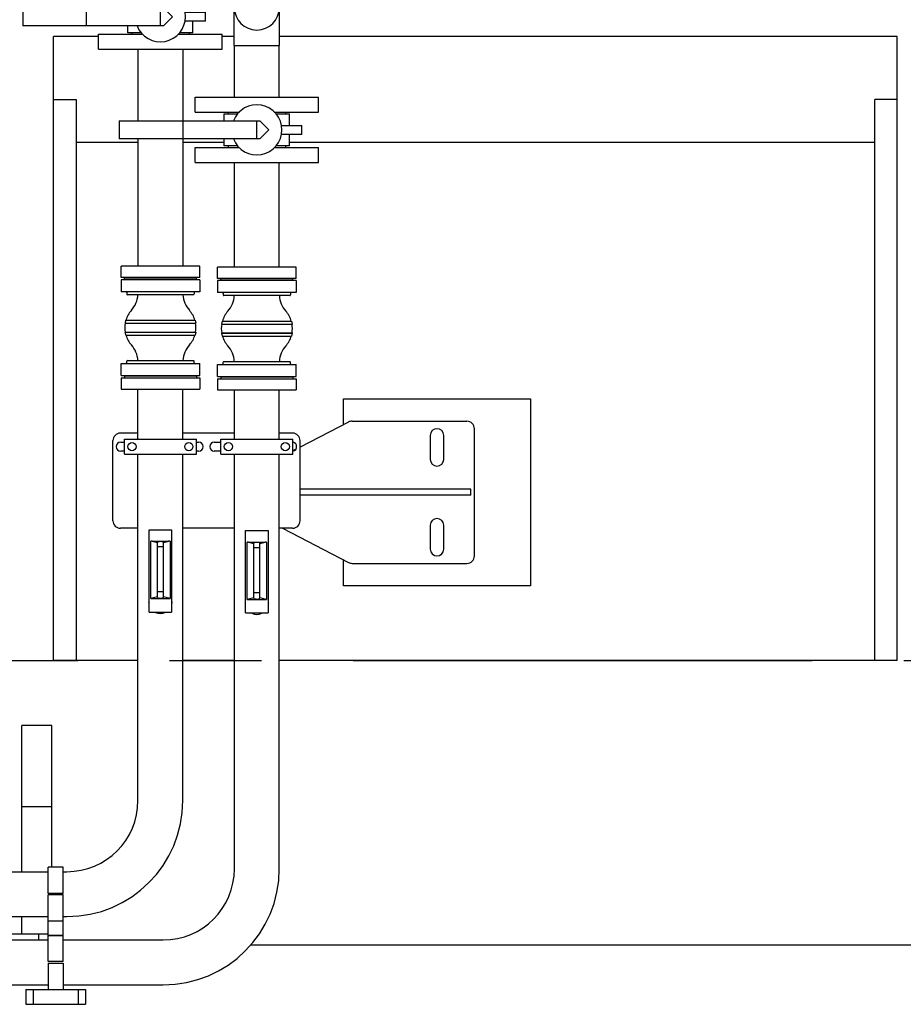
# Model space of a CAD drawing. Header units: millimetres. Extents: x 0 to 1189, y 0 to 841.
# Tile 127 of 131: x 627 to 674, y 672 to 724. Entities that reach past the tile are written whole.
import ezdxf

# ---------------------------------------------------------------- set-up
doc = ezdxf.new("R2010")
doc.units = ezdxf.units.MM
doc.header["$LTSCALE"] = 65.395
doc.linetypes.add('CENTER', pattern=[0.6, 0.375, -0.075, 0.075, -0.075])
for name, color, linetype in [('25007_153200_65_ABL2000', 7, 'CONTINUOUS'), ('25007_153200_65_T1_PBL2036', 7, 'CONTINUOUS'), ('25007_153200_67_ABL2002', 7, 'CONTINUOUS'), ('25007_153200_67_T1_PBL2035', 7, 'CONTINUOUS'), ('25007_153202_22_ABL1911', 7, 'CONTINUOUS'), ('25007_153202_22_T1_PBL1923', 7, 'CONTINUOUS'), ('25007_153202_23_ABL1938', 7, 'CONTINUOUS'), ('25007_153202_23_T1_PBL1946', 7, 'CONTINUOUS'), ('25007_153202_25_ABL2011', 7, 'CONTINUOUS'), ('25007_153202_25_T1_PBL2037', 7, 'CONTINUOUS'), ('25007_153202_25_T4_PBL2038', 7, 'CONTINUOUS'), ('25007_153700_33_ABL1971', 7, 'CONTINUOUS'), ('25007_153700_33_T1_PBL1972', 7, 'CONTINUOUS'), ('25007_153700_33_T2_PBL1973', 7, 'CONTINUOUS'), ('25007_153700_33_T3_PBL1974', 7, 'CONTINUOUS'), ('25007_153701_26_PBL1931', 7, 'CONTINUOUS'), ('25007_153701_38_PBL1900', 7, 'CONTINUOUS'), ('25087_000000_IMO-2_SKL_PBL1794', 7, 'CONTINUOUS'), ('8M25C_GENSET_GENERATOR_ABL1903', 7, 'CONTINUOUS'), ('8M25C_GENSET_GENERATOR_T1_PBL1904', 7, 'CONTINUOUS'), ('8M25C_GENSET_KPL_VERROHRUNG_ABL1611', 7, 'CONTINUOUS'), ('ARI_ZESA_DN50_PN16_EPDM_ABL2005', 7, 'CONTINUOUS'), ('ARI_ZESA_DN50_PN16_EPDM_ABL2015', 7, 'CONTINUOUS'), ('ARI_ZESA_DN50_PN16_T1_EPDM_PBL2006', 7, 'CONTINUOUS'), ('ARI_ZESA_DN50_PN16_T1_EPDM_PBL2016', 7, 'CONTINUOUS'), ('ARI_ZESA_DN50_PN16_T2_EPDM_PBL2007', 7, 'CONTINUOUS'), ('ARI_ZESA_DN50_PN16_T2_EPDM_PBL2017', 7, 'CONTINUOUS'), ('B-04-30X25-57X2_5-N6000_PBL2836', 7, 'CONTINUOUS'), ('B-04-30X25-57X2_5-N6000_PBL2837', 7, 'CONTINUOUS'), ('BOGEN-S-2D-90-60_3X2_9_PBL2014', 7, 'CONTINUOUS'), ('BOGEN-S-2D-90-60_3X2_9_PBL2020', 7, 'CONTINUOUS'), ('BOGEN-S-2D-90-60_3X2_9_PBL2021', 7, 'CONTINUOUS'), ('DIN16182-BG100X63_PBL1891', 7, 'CONTINUOUS'), ('DIN16182-BG100X63_PBL1892', 7, 'CONTINUOUS'), ('EN1092-1-01A-DN50-PN16-61_5_PBL2004', 7, 'CONTINUOUS'), ('EN1092-1-01A-DN50-PN16-61_5_PBL2012', 7, 'CONTINUOUS'), ('EN1092-1-01A-DN50-PN16-61_5_PBL2013', 7, 'CONTINUOUS'), ('EN1092-1-01A-DN50-PN16-61_5_PBL2838', 7, 'CONTINUOUS'), ('HKS_KOMP_DN50_PN16_ABL1956', 7, 'CONTINUOUS'), ('HKS_KOMP_DN50_PN16_ABL1958', 7, 'CONTINUOUS'), ('HKS_KOMP_DN50_PN16_P01_PBL1987', 7, 'CONTINUOUS'), ('HKS_KOMP_DN50_PN16_P01_PBL1989', 7, 'CONTINUOUS'), ('HKS_KOMP_DN50_PN16_P01_PBL1995', 7, 'CONTINUOUS'), ('HKS_KOMP_DN50_PN16_P01_PBL1996', 7, 'CONTINUOUS'), ('HKS_KOMP_DN50_PN16_P02_PBL1957', 7, 'CONTINUOUS'), ('HKS_KOMP_DN50_PN16_P02_PBL1959', 7, 'CONTINUOUS'), ('HKS_KOMP_DN50_PN16_P04_PBL1986', 7, 'CONTINUOUS'), ('HKS_KOMP_DN50_PN16_P04_PBL1988', 7, 'CONTINUOUS'), ('HKS_KOMP_DN50_PN16_P04_PBL1998', 7, 'CONTINUOUS'), ('HKS_KOMP_DN50_PN16_P04_PBL1999', 7, 'CONTINUOUS'), ('N4011-C1-105X61_PBL1984', 7, 'CONTINUOUS'), ('N4011-C1-105X61_PBL1985', 7, 'CONTINUOUS'), ('N4011-C1-105X61_PBL2001', 7, 'CONTINUOUS'), ('N4011-C1-105X61_PBL2003', 7, 'CONTINUOUS'), ('N4011-C1-90X61_PBL1912', 7, 'CONTINUOUS'), ('N4011-C1-90X61_PBL1939', 7, 'CONTINUOUS'), ('new_view_8_VBL1588', 7, 'CONTINUOUS'), ('RKD3000-60_PBL1925', 7, 'CONTINUOUS'), ('RKD3000-60_PBL1926', 7, 'CONTINUOUS'), ('RKD3000-60_PBL1940', 7, 'CONTINUOUS'), ('RKD3000-60_PBL1947', 7, 'CONTINUOUS'), ('RKD3000-60_PBL1978', 7, 'CONTINUOUS'), ('RKD3000-60_PBL1979', 7, 'CONTINUOUS')]:
    doc.layers.add(name, color=color, linetype=linetype)

# ---------------------------------------------------------------- blocks, each defined once
blk = doc.blocks.new('DIN16182-BG100X63_PBL1891', base_point=(639.273, 694.742))
at = {"layer": 'DIN16182-BG100X63_PBL1891', "color": 7, "linetype": 'Continuous'}
for p, q in [((638.673, 696.952), (639.873, 696.952)), ((638.673, 692.552), (638.673, 696.952)), ((639.873, 696.952), (639.873, 692.552)), ((639.113, 696.252), (638.76, 696.332)), ((638.76, 693.277), (638.76, 696.332)), ((638.833, 696.336), (639.713, 696.336)), ((639.113, 693.336), (639.113, 696.272)), ((639.787, 696.332), (639.433, 696.252)), ((639.433, 693.336), (639.433, 696.272)), ((639.787, 696.332), (639.787, 693.277)), ((638.65, 693.072), (638.673, 693.113)), ((639.113, 693.356), (638.76, 693.277)), ((638.833, 693.272), (639.713, 693.272)), ((639.787, 693.277), (639.433, 693.356)), ((639.873, 693.113), (639.897, 693.072)), ((638.673, 693.031), (638.65, 693.072)), ((639.897, 693.072), (639.873, 693.031)), ((638.673, 692.552), (639.873, 692.552)), ((638.961, 692.532), (638.95, 692.552)), ((639.585, 692.532), (638.961, 692.532)), ((639.596, 692.552), (639.585, 692.532))]:
    blk.add_line(p, q, dxfattribs=at)
at = {"layer": 'DIN16182-BG100X63_PBL1891', "color": 2, "linetype": 'Continuous'}
for p, q in [((639.433, 696.032), (639.113, 696.032)), ((639.433, 693.632), (639.113, 693.632))]:
    blk.add_line(p, q, dxfattribs=at)
at = {"layer": 'DIN16182-BG100X63_PBL1891', "color": 7, "linetype": 'Continuous'}
for centre, start_param, end_param in [((638.833, 696.294), 1.570796, 2.048639), ((639.273, 696.272), 0, 3.141593), ((639.713, 696.294), 1.092954, 1.570796), ((638.833, 693.315), -2.048639, -1.570796), ((639.273, 693.336), 3.141593, 6.283185), ((639.713, 693.315), -1.570796, -1.092954)]:
    blk.add_ellipse(centre, major_axis=(0.16, 0), ratio=0.267949, start_param=start_param, end_param=end_param, dxfattribs=at)
blk = doc.blocks.new('DIN16182-BG100X63_PBL1892', base_point=(634.12, 694.79))
at = {"layer": 'DIN16182-BG100X63_PBL1892', "color": 7, "linetype": 'Continuous'}
for p, q in [((633.52, 697), (634.72, 697)), ((633.52, 692.6), (633.52, 697)), ((634.72, 697), (634.72, 692.6)), ((633.96, 696.3), (633.606, 696.38)), ((633.606, 693.325), (633.606, 696.38)), ((633.68, 696.384), (634.56, 696.384)), ((633.96, 693.384), (633.96, 696.32)), ((634.634, 696.38), (634.28, 696.3)), ((634.28, 693.384), (634.28, 696.32)), ((634.634, 696.38), (634.634, 693.325)), ((633.496, 693.12), (633.52, 693.161)), ((633.52, 693.079), (633.496, 693.12)), ((633.96, 693.404), (633.606, 693.325)), ((633.68, 693.32), (634.56, 693.32)), ((634.634, 693.325), (634.28, 693.404)), ((634.72, 693.161), (634.744, 693.12)), ((634.744, 693.12), (634.72, 693.079)), ((633.52, 692.6), (634.72, 692.6)), ((633.808, 692.58), (633.797, 692.6)), ((634.443, 692.6), (634.432, 692.58)), ((634.432, 692.58), (633.808, 692.58))]:
    blk.add_line(p, q, dxfattribs=at)
at = {"layer": 'DIN16182-BG100X63_PBL1892', "color": 2, "linetype": 'Continuous'}
for p, q in [((634.28, 696.08), (633.96, 696.08)), ((634.28, 693.68), (633.96, 693.68))]:
    blk.add_line(p, q, dxfattribs=at)
at = {"layer": 'DIN16182-BG100X63_PBL1892', "color": 7, "linetype": 'Continuous'}
for centre, start_param, end_param in [((633.68, 696.341), 1.570796, 2.048639), ((634.12, 696.32), 0, 3.141593), ((634.56, 696.341), 1.092954, 1.570796), ((633.68, 693.363), -2.048639, -1.570796), ((634.12, 693.384), 3.141593, 6.283185), ((634.56, 693.363), -1.570796, -1.092954)]:
    blk.add_ellipse(centre, major_axis=(0.16, 0), ratio=0.267949, start_param=start_param, end_param=end_param, dxfattribs=at)
blk = doc.blocks.new('25007_153701_38_PBL1900', base_point=(628.519, 672.032))
at = {"layer": '25007_153701_38_PBL1900', "color": 7, "linetype": 'Continuous'}
for p, q in [((626.919, 672.432), (630.119, 672.432)), ((626.919, 672.432), (626.919, 671.632)), ((627.319, 672.432), (627.319, 671.632)), ((629.719, 672.432), (629.719, 671.632)), ((630.119, 672.432), (630.119, 671.632)), ((626.919, 671.632), (630.119, 671.632))]:
    blk.add_line(p, q, dxfattribs=at)
blk = doc.blocks.new('N4011-C1-90X61_PBL1912', base_point=(604.013, 673.872))
at = {"layer": 'N4011-C1-90X61_PBL1912', "color": 7, "linetype": 'Continuous'}
for p, q in [((603.713, 675.672), (604.313, 675.672)), ((603.713, 672.072), (603.713, 675.672)), ((604.313, 672.072), (604.313, 675.672)), ((603.713, 672.072), (604.313, 672.072))]:
    blk.add_line(p, q, dxfattribs=at)
blk = doc.blocks.new('25007_153202_22_T1_PBL1923', base_point=(622.393, 688.572))
at = {"layer": '25007_153202_22_T1_PBL1923', "color": 7, "linetype": 'Continuous'}
for p, q in [((638.073, 701.84), (638.073, 704.472)), ((640.473, 701.84), (640.473, 704.472)), ((638.073, 678.872), (638.073, 701.04)), ((640.473, 678.872), (640.473, 701.04)), ((604.313, 675.072), (628.119, 675.072)), ((628.919, 675.072), (634.273, 675.072)), ((604.313, 672.672), (628.119, 672.672)), ((628.919, 672.672), (634.273, 672.672))]:
    blk.add_line(p, q, dxfattribs=at)
for radius in [6.2, 3.8]:
    blk.add_arc((634.273, 678.872), radius, 270, 360, dxfattribs=at)
blk = doc.blocks.new('N4011-C1-105X61_PBL1984', base_point=(639.273, 704.772))
at = {"layer": 'N4011-C1-105X61_PBL1984', "color": 7, "linetype": 'Continuous'}
for p, q in [((637.173, 705.072), (641.373, 705.072)), ((637.173, 705.072), (637.173, 704.472)), ((641.373, 705.072), (641.373, 704.472)), ((637.173, 704.472), (641.373, 704.472))]:
    blk.add_line(p, q, dxfattribs=at)
blk = doc.blocks.new('B-04-30X25-57X2_5-N6000_PBL2836', base_point=(639.273, 692.531))
at = {"layer": 'B-04-30X25-57X2_5-N6000_PBL2836', "color": 7, "linetype": 'Continuous'}
blk.add_arc((639.273, 693.072), 0.6, 244.4326, 295.5674, dxfattribs=at)
blk = doc.blocks.new('25007_153202_22_ABL1911', base_point=(622.543, 688.572))
at = {"layer": '25007_153202_22_T1_PBL1923'}
blk.add_blockref('25007_153202_22_T1_PBL1923', (622.393, 688.572), dxfattribs=at)
at = {"layer": 'B-04-30X25-57X2_5-N6000_PBL2836'}
blk.add_blockref('B-04-30X25-57X2_5-N6000_PBL2836', (639.273, 692.531), dxfattribs=at)
at = {"layer": 'N4011-C1-105X61_PBL1984'}
blk.add_blockref('N4011-C1-105X61_PBL1984', (639.273, 704.772), dxfattribs=at)
at = {"layer": 'N4011-C1-90X61_PBL1912'}
blk.add_blockref('N4011-C1-90X61_PBL1912', (604.013, 673.872), dxfattribs=at)
blk = doc.blocks.new('RKD3000-60_PBL1925', base_point=(628.519, 673.132))
at = {"layer": 'RKD3000-60_PBL1925', "color": 7, "linetype": 'Continuous'}
for p, q in [((628.119, 673.832), (628.919, 673.832)), ((628.119, 673.832), (628.119, 672.432)), ((628.919, 673.832), (628.919, 672.432))]:
    blk.add_line(p, q, dxfattribs=at)
blk = doc.blocks.new('RKD3000-60_PBL1926', base_point=(628.519, 674.612))
at = {"layer": 'RKD3000-60_PBL1926', "color": 7, "linetype": 'Continuous'}
for p, q in [((628.919, 675.312), (628.119, 675.312)), ((628.119, 673.912), (628.119, 675.312)), ((628.919, 673.912), (628.919, 675.312)), ((628.919, 673.912), (628.119, 673.912))]:
    blk.add_line(p, q, dxfattribs=at)
blk = doc.blocks.new('25007_153701_26_PBL1931', base_point=(628.519, 675.696))
at = {"layer": '25007_153701_26_PBL1931', "color": 7, "linetype": 'Continuous'}
for p, q in [((628.119, 675.312), (628.119, 676.08)), ((628.919, 675.312), (628.919, 676.08)), ((628.119, 675.312), (628.919, 675.312))]:
    blk.add_line(p, q, dxfattribs=at)
blk = doc.blocks.new('N4011-C1-90X61_PBL1939', base_point=(600.02, 677.52))
at = {"layer": 'N4011-C1-90X61_PBL1939', "color": 7, "linetype": 'Continuous'}
for p, q in [((599.72, 679.32), (600.32, 679.32)), ((599.72, 675.72), (599.72, 679.32)), ((600.32, 675.72), (600.32, 679.32)), ((599.72, 675.72), (600.32, 675.72))]:
    blk.add_line(p, q, dxfattribs=at)
blk = doc.blocks.new('25007_153202_23_T1_PBL1946', base_point=(617.82, 690.42))
at = {"layer": '25007_153202_23_T1_PBL1946', "color": 7, "linetype": 'Continuous'}
for p, q in [((632.92, 701.84), (632.92, 704.52)), ((635.32, 701.84), (635.32, 704.52)), ((632.92, 682.52), (632.92, 701.04)), ((635.32, 682.52), (635.32, 701.04)), ((600.32, 678.72), (628.119, 678.72)), ((628.919, 678.72), (629.12, 678.72)), ((600.32, 676.32), (628.119, 676.32)), ((628.919, 676.32), (629.12, 676.32))]:
    blk.add_line(p, q, dxfattribs=at)
for radius in [6.2, 3.8]:
    blk.add_arc((629.12, 682.52), radius, 270, 360, dxfattribs=at)
blk = doc.blocks.new('N4011-C1-105X61_PBL1985', base_point=(634.12, 704.82))
at = {"layer": 'N4011-C1-105X61_PBL1985', "color": 7, "linetype": 'Continuous'}
for p, q in [((632.02, 705.12), (636.22, 705.12)), ((632.02, 705.12), (632.02, 704.52)), ((636.22, 705.12), (636.22, 704.52)), ((632.02, 704.52), (636.22, 704.52))]:
    blk.add_line(p, q, dxfattribs=at)
blk = doc.blocks.new('B-04-30X25-57X2_5-N6000_PBL2837', base_point=(634.12, 692.579))
at = {"layer": 'B-04-30X25-57X2_5-N6000_PBL2837', "color": 7, "linetype": 'Continuous'}
blk.add_arc((634.12, 693.12), 0.6, 244.4326, 295.5674, dxfattribs=at)
blk = doc.blocks.new('25007_153202_23_ABL1938', base_point=(617.97, 690.42))
at = {"layer": '25007_153202_23_T1_PBL1946'}
blk.add_blockref('25007_153202_23_T1_PBL1946', (617.82, 690.42), dxfattribs=at)
at = {"layer": 'B-04-30X25-57X2_5-N6000_PBL2837'}
blk.add_blockref('B-04-30X25-57X2_5-N6000_PBL2837', (634.12, 692.579), dxfattribs=at)
at = {"layer": 'N4011-C1-105X61_PBL1985'}
blk.add_blockref('N4011-C1-105X61_PBL1985', (634.12, 704.82), dxfattribs=at)
at = {"layer": 'N4011-C1-90X61_PBL1939'}
blk.add_blockref('N4011-C1-90X61_PBL1939', (600.02, 677.52), dxfattribs=at)
blk = doc.blocks.new('RKD3000-60_PBL1940', base_point=(628.519, 676.78))
at = {"layer": 'RKD3000-60_PBL1940', "color": 7, "linetype": 'Continuous'}
for p, q in [((628.919, 677.48), (628.119, 677.48)), ((628.119, 676.08), (628.119, 677.48)), ((628.919, 676.08), (628.919, 677.48)), ((628.919, 676.08), (628.119, 676.08))]:
    blk.add_line(p, q, dxfattribs=at)
blk = doc.blocks.new('RKD3000-60_PBL1947', base_point=(628.519, 678.26))
at = {"layer": 'RKD3000-60_PBL1947', "color": 7, "linetype": 'Continuous'}
for p, q in [((628.919, 678.96), (628.119, 678.96)), ((628.119, 677.56), (628.119, 678.96)), ((628.919, 677.56), (628.919, 678.96)), ((628.919, 677.56), (628.119, 677.56))]:
    blk.add_line(p, q, dxfattribs=at)
blk = doc.blocks.new('HKS_KOMP_DN50_PN16_P02_PBL1957', base_point=(639.273, 707.752))
at = {"layer": 'HKS_KOMP_DN50_PN16_P02_PBL1957', "color": 7, "linetype": 'Continuous'}
for p, q in [((637.473, 710.352), (637.473, 710.312)), ((641.073, 710.352), (641.073, 710.312)), ((637.415, 708.152), (637.381, 707.992)), ((637.381, 707.992), (641.165, 707.992)), ((637.381, 707.992), (637.393, 707.99)), ((637.393, 707.99), (641.153, 707.99)), ((637.415, 708.152), (641.131, 708.152)), ((641.131, 708.152), (641.165, 707.992)), ((641.165, 707.992), (641.153, 707.99)), ((637.393, 707.515), (637.377, 707.512)), ((637.377, 707.512), (641.169, 707.512)), ((637.377, 707.512), (637.416, 707.352)), ((637.393, 707.515), (641.153, 707.515)), ((637.416, 707.352), (641.13, 707.352)), ((641.169, 707.512), (641.13, 707.352)), ((641.153, 707.515), (641.169, 707.512)), ((637.473, 705.192), (637.473, 705.152)), ((641.073, 705.192), (641.073, 705.152))]:
    blk.add_line(p, q, dxfattribs=at)
for centre, start, end in [((636.673, 709.604), 318.5904, 356.1506), ((641.873, 709.604), 183.8494, 221.4096), ((638.773, 707.752), 138.5904, 163.3985), ((639.773, 707.752), 16.6015, 41.4096), ((638.773, 707.752), 170.216, 189.7571), ((639.773, 707.752), 350.2429, 9.784), ((638.773, 707.752), 196.6015, 221.4096), ((639.773, 707.752), 318.5904, 343.3985), ((636.673, 705.9), 3.8494, 41.4096), ((641.873, 705.9), 138.5904, 176.1506)]:
    blk.add_arc(centre, 1.4, start, end, dxfattribs=at)
blk = doc.blocks.new('HKS_KOMP_DN50_PN16_P04_PBL1986', base_point=(639.273, 705.112))
at = {"layer": 'HKS_KOMP_DN50_PN16_P04_PBL1986', "color": 7, "linetype": 'Continuous'}
for p, q in [((641.193, 705.152), (637.353, 705.152)), ((637.353, 705.152), (637.353, 705.072)), ((641.193, 705.152), (641.193, 705.072))]:
    blk.add_line(p, q, dxfattribs=at)
blk = doc.blocks.new('HKS_KOMP_DN50_PN16_P01_PBL1987', base_point=(639.273, 705.592))
at = {"layer": 'HKS_KOMP_DN50_PN16_P01_PBL1987', "color": 7, "linetype": 'Continuous'}
for p, q in [((637.173, 705.832), (641.373, 705.832)), ((637.173, 705.192), (637.173, 705.832)), ((637.473, 705.872), (637.473, 705.952)), ((637.513, 705.992), (641.033, 705.992)), ((641.073, 705.872), (641.073, 705.952)), ((641.373, 705.192), (641.373, 705.832)), ((637.173, 705.192), (641.373, 705.192))]:
    blk.add_line(p, q, dxfattribs=at)
for centre, start, end in [((637.433, 705.872), 276.1197, 360), ((637.513, 705.952), 90, 180), ((641.033, 705.952), 0, 90), ((641.113, 705.872), 180, 263.8803)]:
    blk.add_arc(centre, 0.04, start, end, dxfattribs=at)
blk = doc.blocks.new('HKS_KOMP_DN50_PN16_P01_PBL1995', base_point=(639.273, 709.912))
at = {"layer": 'HKS_KOMP_DN50_PN16_P01_PBL1995', "color": 7, "linetype": 'Continuous'}
for p, q in [((641.373, 710.312), (637.173, 710.312)), ((637.173, 710.312), (637.173, 709.672)), ((641.373, 710.312), (641.373, 709.672)), ((641.373, 709.672), (637.173, 709.672)), ((637.473, 709.632), (637.473, 709.552)), ((641.033, 709.512), (637.513, 709.512)), ((641.073, 709.632), (641.073, 709.552))]:
    blk.add_line(p, q, dxfattribs=at)
for centre, start, end in [((637.433, 709.632), 0, 83.8803), ((637.513, 709.552), 180, 270), ((641.033, 709.552), 270, 360), ((641.113, 709.632), 96.1197, 180)]:
    blk.add_arc(centre, 0.04, start, end, dxfattribs=at)
blk = doc.blocks.new('HKS_KOMP_DN50_PN16_P04_PBL1998', base_point=(639.273, 710.392))
at = {"layer": 'HKS_KOMP_DN50_PN16_P04_PBL1998', "color": 7, "linetype": 'Continuous'}
for p, q in [((637.353, 710.352), (637.353, 710.432)), ((637.353, 710.352), (641.193, 710.352)), ((641.193, 710.352), (641.193, 710.432))]:
    blk.add_line(p, q, dxfattribs=at)
blk = doc.blocks.new('HKS_KOMP_DN50_PN16_ABL1956', base_point=(639.273, 707.752))
at = {"layer": 'HKS_KOMP_DN50_PN16_P01_PBL1987'}
blk.add_blockref('HKS_KOMP_DN50_PN16_P01_PBL1987', (639.273, 705.592), dxfattribs=at)
at = {"layer": 'HKS_KOMP_DN50_PN16_P01_PBL1995'}
blk.add_blockref('HKS_KOMP_DN50_PN16_P01_PBL1995', (639.273, 709.912), dxfattribs=at)
at = {"layer": 'HKS_KOMP_DN50_PN16_P02_PBL1957'}
blk.add_blockref('HKS_KOMP_DN50_PN16_P02_PBL1957', (639.273, 707.752), dxfattribs=at)
at = {"layer": 'HKS_KOMP_DN50_PN16_P04_PBL1986'}
blk.add_blockref('HKS_KOMP_DN50_PN16_P04_PBL1986', (639.273, 705.112), dxfattribs=at)
at = {"layer": 'HKS_KOMP_DN50_PN16_P04_PBL1998'}
blk.add_blockref('HKS_KOMP_DN50_PN16_P04_PBL1998', (639.273, 710.392), dxfattribs=at)
blk = doc.blocks.new('HKS_KOMP_DN50_PN16_P02_PBL1959', base_point=(634.12, 707.8))
at = {"layer": 'HKS_KOMP_DN50_PN16_P02_PBL1959', "color": 7, "linetype": 'Continuous'}
for p, q in [((632.32, 710.4), (632.32, 710.36)), ((635.92, 710.4), (635.92, 710.36)), ((632.262, 708.2), (632.228, 708.04)), ((632.228, 708.04), (636.012, 708.04)), ((632.228, 708.04), (632.24, 708.038)), ((632.24, 708.038), (636, 708.038)), ((632.262, 708.2), (635.978, 708.2)), ((635.978, 708.2), (636.012, 708.04)), ((636.012, 708.04), (636, 708.038)), ((632.24, 707.563), (632.224, 707.56)), ((632.224, 707.56), (636.016, 707.56)), ((632.224, 707.56), (632.263, 707.4)), ((632.24, 707.563), (636, 707.563)), ((632.263, 707.4), (635.977, 707.4)), ((636.016, 707.56), (635.977, 707.4)), ((636, 707.563), (636.016, 707.56)), ((632.32, 705.24), (632.32, 705.2)), ((635.92, 705.24), (635.92, 705.2))]:
    blk.add_line(p, q, dxfattribs=at)
for centre, start, end in [((631.52, 709.652), 318.5904, 356.1506), ((636.72, 709.652), 183.8494, 221.4096), ((633.62, 707.8), 138.5904, 163.3985), ((634.62, 707.8), 16.6015, 41.4096), ((633.62, 707.8), 170.216, 189.7571), ((634.62, 707.8), 350.2429, 9.784), ((633.62, 707.8), 196.6015, 221.4096), ((634.62, 707.8), 318.5904, 343.3985), ((631.52, 705.948), 3.8494, 41.4096), ((636.72, 705.948), 138.5904, 176.1506)]:
    blk.add_arc(centre, 1.4, start, end, dxfattribs=at)
blk = doc.blocks.new('HKS_KOMP_DN50_PN16_P04_PBL1988', base_point=(634.12, 705.16))
at = {"layer": 'HKS_KOMP_DN50_PN16_P04_PBL1988', "color": 7, "linetype": 'Continuous'}
for p, q in [((636.04, 705.2), (632.2, 705.2)), ((632.2, 705.2), (632.2, 705.12)), ((636.04, 705.2), (636.04, 705.12))]:
    blk.add_line(p, q, dxfattribs=at)
blk = doc.blocks.new('HKS_KOMP_DN50_PN16_P01_PBL1989', base_point=(634.12, 705.64))
at = {"layer": 'HKS_KOMP_DN50_PN16_P01_PBL1989', "color": 7, "linetype": 'Continuous'}
for p, q in [((632.02, 705.88), (636.22, 705.88)), ((632.02, 705.24), (632.02, 705.88)), ((632.32, 705.92), (632.32, 706)), ((632.36, 706.04), (635.88, 706.04)), ((635.92, 705.92), (635.92, 706)), ((636.22, 705.24), (636.22, 705.88)), ((632.02, 705.24), (636.22, 705.24))]:
    blk.add_line(p, q, dxfattribs=at)
for centre, start, end in [((632.28, 705.92), 276.1197, 360), ((632.36, 706), 90, 180), ((635.88, 706), 0, 90), ((635.96, 705.92), 180, 263.8803)]:
    blk.add_arc(centre, 0.04, start, end, dxfattribs=at)
blk = doc.blocks.new('HKS_KOMP_DN50_PN16_P01_PBL1996', base_point=(634.12, 709.96))
at = {"layer": 'HKS_KOMP_DN50_PN16_P01_PBL1996', "color": 7, "linetype": 'Continuous'}
for p, q in [((636.22, 710.36), (632.02, 710.36)), ((632.02, 710.36), (632.02, 709.72)), ((636.22, 710.36), (636.22, 709.72)), ((636.22, 709.72), (632.02, 709.72)), ((632.32, 709.68), (632.32, 709.6)), ((635.88, 709.56), (632.36, 709.56)), ((635.92, 709.68), (635.92, 709.6))]:
    blk.add_line(p, q, dxfattribs=at)
for centre, start, end in [((632.28, 709.68), 0, 83.8803), ((632.36, 709.6), 180, 270), ((635.88, 709.6), 270, 360), ((635.96, 709.68), 96.1197, 180)]:
    blk.add_arc(centre, 0.04, start, end, dxfattribs=at)
blk = doc.blocks.new('HKS_KOMP_DN50_PN16_P04_PBL1999', base_point=(634.12, 710.44))
at = {"layer": 'HKS_KOMP_DN50_PN16_P04_PBL1999', "color": 7, "linetype": 'Continuous'}
for p, q in [((632.2, 710.4), (632.2, 710.48)), ((636.04, 710.4), (636.04, 710.48)), ((632.2, 710.4), (636.04, 710.4))]:
    blk.add_line(p, q, dxfattribs=at)
blk = doc.blocks.new('HKS_KOMP_DN50_PN16_ABL1958', base_point=(634.12, 707.8))
at = {"layer": 'HKS_KOMP_DN50_PN16_P01_PBL1989'}
blk.add_blockref('HKS_KOMP_DN50_PN16_P01_PBL1989', (634.12, 705.64), dxfattribs=at)
at = {"layer": 'HKS_KOMP_DN50_PN16_P01_PBL1996'}
blk.add_blockref('HKS_KOMP_DN50_PN16_P01_PBL1996', (634.12, 709.96), dxfattribs=at)
at = {"layer": 'HKS_KOMP_DN50_PN16_P02_PBL1959'}
blk.add_blockref('HKS_KOMP_DN50_PN16_P02_PBL1959', (634.12, 707.8), dxfattribs=at)
at = {"layer": 'HKS_KOMP_DN50_PN16_P04_PBL1988'}
blk.add_blockref('HKS_KOMP_DN50_PN16_P04_PBL1988', (634.12, 705.16), dxfattribs=at)
at = {"layer": 'HKS_KOMP_DN50_PN16_P04_PBL1999'}
blk.add_blockref('HKS_KOMP_DN50_PN16_P04_PBL1999', (634.12, 710.44), dxfattribs=at)
blk = doc.blocks.new('25007_153700_33_T1_PBL1972', base_point=(645.774, 699))
at = {"layer": '25007_153700_33_T1_PBL1972', "color": 7, "linetype": 'Continuous'}
for p, q in [((644.177, 702.755), (641.58, 701.405)), ((644.361, 702.8), (650.5, 702.8)), ((650.9, 695.6), (650.9, 702.4)), ((648.54, 702.04), (648.54, 700.76)), ((649.26, 700.76), (649.26, 702.04)), ((641.337, 701.278), (641.193, 701.203)), ((640.648, 697.08), (644.177, 695.245)), ((648.54, 697.24), (648.54, 695.96)), ((649.26, 695.96), (649.26, 697.24)), ((644.361, 695.2), (650.5, 695.2))]:
    blk.add_line(p, q, dxfattribs=at)
for centre, radius, start, end in [((644.361, 702.4), 0.4, 90, 117.4744), ((650.5, 702.4), 0.4, 0, 90), ((648.9, 702.04), 0.36, 0, 180), ((648.9, 700.76), 0.36, 180, 360), ((648.9, 697.24), 0.36, 0, 180), ((648.9, 695.96), 0.36, 180, 360), ((644.361, 695.6), 0.4, 242.5256, 270), ((650.5, 695.6), 0.4, 270, 360)]:
    blk.add_arc(centre, radius, start, end, dxfattribs=at)
blk = doc.blocks.new('25007_153700_33_T2_PBL1973', base_point=(636.58, 699.62))
at = {"layer": '25007_153700_33_T2_PBL1973', "color": 7, "linetype": 'Continuous'}
for p, q in [((632.92, 702.16), (631.98, 702.16)), ((638.073, 702.16), (635.32, 702.16)), ((641.18, 702.16), (640.473, 702.16)), ((631.58, 697.48), (631.58, 701.76)), ((632, 701.68), (632.2, 701.68)), ((636.04, 701.68), (636.16, 701.68)), ((637, 701.68), (637.353, 701.68)), ((641.58, 697.48), (641.58, 701.76)), ((632.2, 701.2), (632, 701.2)), ((636.16, 701.2), (636.04, 701.2)), ((637.353, 701.2), (637, 701.2)), ((632.92, 697.08), (631.98, 697.08)), ((638.073, 697.08), (635.32, 697.08)), ((641.18, 697.08), (640.473, 697.08))]:
    blk.add_line(p, q, dxfattribs=at)
for centre, radius, start, end in [((631.98, 701.76), 0.4, 90, 180), ((641.18, 701.76), 0.4, 0, 90), ((632, 701.44), 0.24, 90, 270), ((636.16, 701.44), 0.24, 270, 90), ((637, 701.44), 0.24, 90, 270), ((641.16, 701.44), 0.24, 283.7186, 76.2814), ((631.98, 697.48), 0.4, 180, 270), ((641.18, 697.48), 0.4, 270, 360)]:
    blk.add_arc(centre, radius, start, end, dxfattribs=at)
blk = doc.blocks.new('25007_153700_33_T3_PBL1974', base_point=(646.14, 699))
at = {"layer": '25007_153700_33_T3_PBL1974', "color": 7, "linetype": 'Continuous'}
for p, q in [((650.7, 699.16), (641.58, 699.16)), ((650.7, 698.84), (650.7, 699.16)), ((650.7, 698.84), (641.58, 698.84))]:
    blk.add_line(p, q, dxfattribs=at)
blk = doc.blocks.new('25007_153700_33_ABL1971', base_point=(641.24, 699))
at = {"layer": '25007_153700_33_T1_PBL1972'}
blk.add_blockref('25007_153700_33_T1_PBL1972', (645.774, 699), dxfattribs=at)
at = {"layer": '25007_153700_33_T2_PBL1973'}
blk.add_blockref('25007_153700_33_T2_PBL1973', (636.58, 699.62), dxfattribs=at)
at = {"layer": '25007_153700_33_T3_PBL1974'}
blk.add_blockref('25007_153700_33_T3_PBL1974', (646.14, 699), dxfattribs=at)
blk = doc.blocks.new('RKD3000-60_PBL1978', base_point=(634.12, 701.44))
at = {"layer": 'RKD3000-60_PBL1978', "color": 7, "linetype": 'Continuous'}
for p, q in [((632.2, 701.84), (636.04, 701.84)), ((632.2, 701.04), (632.2, 701.84)), ((636.04, 701.04), (636.04, 701.84)), ((632.2, 701.04), (636.04, 701.04))]:
    blk.add_line(p, q, dxfattribs=at)
for centre in [(632.6, 701.44), (635.64, 701.44)]:
    blk.add_circle(centre, 0.22, dxfattribs=at)
blk = doc.blocks.new('RKD3000-60_PBL1979', base_point=(639.273, 701.44))
at = {"layer": 'RKD3000-60_PBL1979', "color": 7, "linetype": 'Continuous'}
for p, q in [((637.353, 701.84), (641.193, 701.84)), ((637.353, 701.04), (637.353, 701.84)), ((641.193, 701.04), (641.193, 701.84)), ((637.353, 701.04), (641.193, 701.04))]:
    blk.add_line(p, q, dxfattribs=at)
for centre in [(637.753, 701.44), (640.793, 701.44)]:
    blk.add_circle(centre, 0.22, dxfattribs=at)
blk = doc.blocks.new('N4011-C1-105X61_PBL2001', base_point=(639.273, 710.732))
at = {"layer": 'N4011-C1-105X61_PBL2001', "color": 7, "linetype": 'Continuous'}
for p, q in [((641.373, 711.032), (637.173, 711.032)), ((637.173, 710.432), (637.173, 711.032)), ((641.373, 710.432), (641.373, 711.032)), ((641.373, 710.432), (637.173, 710.432))]:
    blk.add_line(p, q, dxfattribs=at)
blk = doc.blocks.new('EN1092-1-01A-DN50-PN16-61_5_PBL2004', base_point=(639.273, 717.032))
at = {"layer": 'EN1092-1-01A-DN50-PN16-61_5_PBL2004', "color": 7, "linetype": 'Continuous'}
for p, q in [((635.973, 717.432), (638.34, 717.432)), ((635.973, 716.632), (635.973, 717.432)), ((640.206, 717.432), (642.573, 717.432)), ((642.573, 716.632), (642.573, 717.432)), ((635.973, 716.632), (642.573, 716.632))]:
    blk.add_line(p, q, dxfattribs=at)
blk = doc.blocks.new('25007_153200_65_T1_PBL2036', base_point=(639.273, 713.832))
at = {"layer": '25007_153200_65_T1_PBL2036', "color": 7, "linetype": 'Continuous'}
for p, q in [((638.073, 711.032), (638.073, 716.632)), ((640.473, 711.032), (640.473, 716.632))]:
    blk.add_line(p, q, dxfattribs=at)
blk = doc.blocks.new('25007_153200_65_ABL2000', base_point=(639.273, 713.932))
at = {"layer": '25007_153200_65_T1_PBL2036'}
blk.add_blockref('25007_153200_65_T1_PBL2036', (639.273, 713.832), dxfattribs=at)
at = {"layer": 'EN1092-1-01A-DN50-PN16-61_5_PBL2004'}
blk.add_blockref('EN1092-1-01A-DN50-PN16-61_5_PBL2004', (639.273, 717.032), dxfattribs=at)
at = {"layer": 'N4011-C1-105X61_PBL2001'}
blk.add_blockref('N4011-C1-105X61_PBL2001', (639.273, 710.732), dxfattribs=at)
blk = doc.blocks.new('N4011-C1-105X61_PBL2003', base_point=(634.12, 710.78))
at = {"layer": 'N4011-C1-105X61_PBL2003', "color": 7, "linetype": 'Continuous'}
for p, q in [((636.22, 711.08), (632.02, 711.08)), ((632.02, 710.48), (632.02, 711.08)), ((636.22, 710.48), (636.22, 711.08)), ((636.22, 710.48), (632.02, 710.48))]:
    blk.add_line(p, q, dxfattribs=at)
blk = doc.blocks.new('EN1092-1-01A-DN50-PN16-61_5_PBL2013', base_point=(634.12, 723.08))
at = {"layer": 'EN1092-1-01A-DN50-PN16-61_5_PBL2013', "color": 7, "linetype": 'Continuous'}
for p, q in [((630.82, 723.48), (633.187, 723.48)), ((630.82, 722.68), (630.82, 723.48)), ((635.053, 723.48), (637.42, 723.48)), ((637.42, 722.68), (637.42, 723.48)), ((630.82, 722.68), (637.42, 722.68))]:
    blk.add_line(p, q, dxfattribs=at)
blk = doc.blocks.new('25007_153200_67_T1_PBL2035', base_point=(634.12, 716.88))
at = {"layer": '25007_153200_67_T1_PBL2035', "color": 7, "linetype": 'Continuous'}
for p, q in [((632.92, 722.68), (632.92, 718.852)), ((635.32, 722.68), (635.32, 718.852)), ((632.92, 717.892), (632.92, 711.08)), ((635.32, 717.892), (635.32, 711.08))]:
    blk.add_line(p, q, dxfattribs=at)
blk = doc.blocks.new('25007_153200_67_ABL2002', base_point=(634.12, 716.98))
at = {"layer": '25007_153200_67_T1_PBL2035'}
blk.add_blockref('25007_153200_67_T1_PBL2035', (634.12, 716.88), dxfattribs=at)
at = {"layer": 'EN1092-1-01A-DN50-PN16-61_5_PBL2013'}
blk.add_blockref('EN1092-1-01A-DN50-PN16-61_5_PBL2013', (634.12, 723.08), dxfattribs=at)
at = {"layer": 'N4011-C1-105X61_PBL2003'}
blk.add_blockref('N4011-C1-105X61_PBL2003', (634.12, 710.78), dxfattribs=at)
blk = doc.blocks.new('ARI_ZESA_DN50_PN16_T1_EPDM_PBL2006', base_point=(639.607, 718.372))
at = {"layer": 'ARI_ZESA_DN50_PN16_T1_EPDM_PBL2006', "color": 7, "linetype": 'Continuous'}
for p, q in [((637.533, 719.232), (638.246, 719.232)), ((637.533, 718.852), (637.533, 719.232)), ((637.733, 719.312), (637.733, 719.232)), ((640.3, 719.232), (641.013, 719.232)), ((640.813, 719.312), (640.813, 719.232)), ((641.013, 718.612), (641.013, 719.232)), ((640.588, 718.612), (641.681, 718.612)), ((641.681, 718.132), (641.681, 718.612)), ((637.533, 717.512), (637.533, 717.892)), ((641.681, 718.132), (640.588, 718.132)), ((641.013, 717.512), (641.013, 718.132)), ((638.246, 717.512), (637.533, 717.512)), ((637.733, 717.512), (637.733, 717.432)), ((641.013, 717.512), (640.3, 717.512)), ((640.813, 717.512), (640.813, 717.432))]:
    blk.add_line(p, q, dxfattribs=at)
blk.add_arc((639.273, 718.372), 1.34, 201.0765, 158.9235, dxfattribs=at)
blk = doc.blocks.new('ARI_ZESA_DN50_PN16_T2_EPDM_PBL2007', base_point=(635.913, 718.372))
at = {"layer": 'ARI_ZESA_DN50_PN16_T2_EPDM_PBL2007', "color": 7, "linetype": 'Continuous'}
for p, q in [((631.913, 718.852), (639.433, 718.852)), ((631.913, 718.852), (631.913, 717.892)), ((635.313, 718.852), (635.313, 717.892)), ((639.273, 717.892), (639.273, 718.852)), ((639.913, 718.372), (639.433, 718.852)), ((639.433, 717.892), (639.913, 718.372)), ((639.433, 717.892), (631.913, 717.892))]:
    blk.add_line(p, q, dxfattribs=at)
blk = doc.blocks.new('ARI_ZESA_DN50_PN16_EPDM_ABL2005', base_point=(636.797, 718.372))
at = {"layer": 'ARI_ZESA_DN50_PN16_T1_EPDM_PBL2006'}
blk.add_blockref('ARI_ZESA_DN50_PN16_T1_EPDM_PBL2006', (639.607, 718.372), dxfattribs=at)
at = {"layer": 'ARI_ZESA_DN50_PN16_T2_EPDM_PBL2007'}
blk.add_blockref('ARI_ZESA_DN50_PN16_T2_EPDM_PBL2007', (635.913, 718.372), dxfattribs=at)
blk = doc.blocks.new('EN1092-1-01A-DN50-PN16-61_5_PBL2012', base_point=(639.273, 719.712))
at = {"layer": 'EN1092-1-01A-DN50-PN16-61_5_PBL2012', "color": 7, "linetype": 'Continuous'}
for p, q in [((635.973, 720.112), (642.573, 720.112)), ((635.973, 719.312), (635.973, 720.112)), ((642.573, 719.312), (642.573, 720.112)), ((635.973, 719.312), (638.34, 719.312)), ((640.206, 719.312), (642.573, 719.312))]:
    blk.add_line(p, q, dxfattribs=at)
blk = doc.blocks.new('BOGEN-S-2D-90-60_3X2_9_PBL2014', base_point=(639.273, 723.892))
at = {"layer": 'BOGEN-S-2D-90-60_3X2_9_PBL2014', "color": 7, "linetype": 'Continuous'}
for p, q in [((638.067, 722.872), (638.067, 724.912)), ((640.479, 722.872), (640.479, 724.912)), ((638.067, 722.872), (640.479, 722.872))]:
    blk.add_line(p, q, dxfattribs=at)
blk = doc.blocks.new('BOGEN-S-2D-90-60_3X2_9_PBL2020', base_point=(639.273, 725.932))
at = {"layer": 'BOGEN-S-2D-90-60_3X2_9_PBL2020', "color": 7, "linetype": 'Continuous'}
for p, q in [((638.067, 726.952), (640.479, 726.952)), ((638.067, 724.912), (638.067, 726.952)), ((640.479, 724.912), (640.479, 726.952))]:
    blk.add_line(p, q, dxfattribs=at)
blk.add_arc((639.273, 724.912), 1.206, 180, 360, dxfattribs=at)
blk = doc.blocks.new('BOGEN-S-2D-90-60_3X2_9_PBL2021', base_point=(639.273, 729.972))
at = {"layer": 'BOGEN-S-2D-90-60_3X2_9_PBL2021', "color": 7, "linetype": 'Continuous'}
for p, q in [((638.067, 728.952), (638.067, 730.992)), ((640.479, 728.952), (640.479, 730.992)), ((638.067, 728.952), (640.479, 728.952))]:
    blk.add_line(p, q, dxfattribs=at)
blk.add_arc((639.273, 730.992), 1.206, 0, 180, dxfattribs=at)
blk = doc.blocks.new('25007_153202_25_T1_PBL2037', base_point=(639.273, 721.492))
at = {"layer": '25007_153202_25_T1_PBL2037', "color": 7, "linetype": 'Continuous'}
for p, q in [((638.073, 720.112), (638.073, 722.872)), ((640.473, 720.112), (640.473, 722.872))]:
    blk.add_line(p, q, dxfattribs=at)
blk = doc.blocks.new('25007_153202_25_T4_PBL2038', base_point=(639.273, 727.952))
at = {"layer": '25007_153202_25_T4_PBL2038', "color": 7, "linetype": 'Continuous'}
for p, q in [((638.073, 726.952), (638.073, 728.952)), ((640.473, 726.952), (640.473, 728.952))]:
    blk.add_line(p, q, dxfattribs=at)
blk = doc.blocks.new('EN1092-1-01A-DN50-PN16-61_5_PBL2838', base_point=(639.273, 730.52))
at = {"layer": 'EN1092-1-01A-DN50-PN16-61_5_PBL2838', "color": 7, "linetype": 'Continuous'}
for centre in [(637.505, 732.76), (641.041, 732.76), (637.505, 729.224), (641.041, 729.224)]:
    blk.add_circle(centre, 0.36, dxfattribs=at)
for radius, start, end in [(3.3, 291.405, 248.6141), (1.23, 350.1943, 188.3197)]:
    blk.add_arc((639.273, 730.992), radius, start, end, dxfattribs=at)
blk = doc.blocks.new('25007_153202_25_ABL2011', base_point=(639.273, 726.216))
at = {"layer": '25007_153202_25_T1_PBL2037'}
blk.add_blockref('25007_153202_25_T1_PBL2037', (639.273, 721.492), dxfattribs=at)
at = {"layer": '25007_153202_25_T4_PBL2038'}
blk.add_blockref('25007_153202_25_T4_PBL2038', (639.273, 727.952), dxfattribs=at)
at = {"layer": 'BOGEN-S-2D-90-60_3X2_9_PBL2014'}
blk.add_blockref('BOGEN-S-2D-90-60_3X2_9_PBL2014', (639.273, 723.892), dxfattribs=at)
at = {"layer": 'BOGEN-S-2D-90-60_3X2_9_PBL2020'}
blk.add_blockref('BOGEN-S-2D-90-60_3X2_9_PBL2020', (639.273, 725.932), dxfattribs=at)
at = {"layer": 'BOGEN-S-2D-90-60_3X2_9_PBL2021'}
blk.add_blockref('BOGEN-S-2D-90-60_3X2_9_PBL2021', (639.273, 729.972), dxfattribs=at)
at = {"layer": 'EN1092-1-01A-DN50-PN16-61_5_PBL2012'}
blk.add_blockref('EN1092-1-01A-DN50-PN16-61_5_PBL2012', (639.273, 719.712), dxfattribs=at)
at = {"layer": 'EN1092-1-01A-DN50-PN16-61_5_PBL2838'}
blk.add_blockref('EN1092-1-01A-DN50-PN16-61_5_PBL2838', (639.273, 730.52), dxfattribs=at)
blk = doc.blocks.new('ARI_ZESA_DN50_PN16_T1_EPDM_PBL2016', base_point=(634.454, 724.4))
at = {"layer": 'ARI_ZESA_DN50_PN16_T1_EPDM_PBL2016', "color": 7, "linetype": 'Continuous'}
for p, q in [((632.38, 725.28), (633.093, 725.28)), ((632.38, 724.9), (632.38, 725.28)), ((632.58, 725.32), (632.58, 725.28)), ((635.147, 725.28), (635.86, 725.28)), ((635.66, 725.32), (635.66, 725.28)), ((635.86, 724.66), (635.86, 725.28)), ((635.435, 724.66), (636.528, 724.66)), ((636.528, 724.18), (635.435, 724.18)), ((635.86, 723.56), (635.86, 724.18)), ((636.528, 724.18), (636.528, 724.66)), ((632.38, 723.56), (632.38, 723.94)), ((633.093, 723.56), (632.38, 723.56)), ((632.58, 723.56), (632.58, 723.48)), ((635.86, 723.56), (635.147, 723.56)), ((635.66, 723.56), (635.66, 723.48))]:
    blk.add_line(p, q, dxfattribs=at)
blk.add_arc((634.12, 724.42), 1.34, 201.0765, 158.9235, dxfattribs=at)
blk = doc.blocks.new('ARI_ZESA_DN50_PN16_T2_EPDM_PBL2017', base_point=(630.76, 724.42))
at = {"layer": 'ARI_ZESA_DN50_PN16_T2_EPDM_PBL2017', "color": 7, "linetype": 'Continuous'}
for p, q in [((626.76, 724.9), (634.28, 724.9)), ((626.76, 724.9), (626.76, 723.94)), ((630.16, 724.9), (630.16, 723.94)), ((634.12, 723.94), (634.12, 724.9)), ((634.76, 724.42), (634.28, 724.9)), ((634.28, 723.94), (634.76, 724.42)), ((634.28, 723.94), (626.76, 723.94))]:
    blk.add_line(p, q, dxfattribs=at)
blk = doc.blocks.new('ARI_ZESA_DN50_PN16_EPDM_ABL2015', base_point=(631.644, 724.4))
at = {"layer": 'ARI_ZESA_DN50_PN16_T1_EPDM_PBL2016'}
blk.add_blockref('ARI_ZESA_DN50_PN16_T1_EPDM_PBL2016', (634.454, 724.4), dxfattribs=at)
at = {"layer": 'ARI_ZESA_DN50_PN16_T2_EPDM_PBL2017'}
blk.add_blockref('ARI_ZESA_DN50_PN16_T2_EPDM_PBL2017', (630.76, 724.42), dxfattribs=at)
blk = doc.blocks.new('8M25C_GENSET_KPL_VERROHRUNG_ABL1611', base_point=(519.31, 700.949))
at = {"layer": '25007_153200_65_ABL2000'}
blk.add_blockref('25007_153200_65_ABL2000', (639.273, 713.932), dxfattribs=at)
at = {"layer": '25007_153200_67_ABL2002'}
blk.add_blockref('25007_153200_67_ABL2002', (634.12, 716.98), dxfattribs=at)
at = {"layer": '25007_153202_22_ABL1911'}
blk.add_blockref('25007_153202_22_ABL1911', (622.543, 688.572), dxfattribs=at)
at = {"layer": '25007_153202_23_ABL1938'}
blk.add_blockref('25007_153202_23_ABL1938', (617.97, 690.42), dxfattribs=at)
at = {"layer": '25007_153202_25_ABL2011'}
blk.add_blockref('25007_153202_25_ABL2011', (639.273, 726.216), dxfattribs=at)
at = {"layer": '25007_153700_33_ABL1971'}
blk.add_blockref('25007_153700_33_ABL1971', (641.24, 699), dxfattribs=at)
at = {"layer": '25007_153701_26_PBL1931'}
blk.add_blockref('25007_153701_26_PBL1931', (628.519, 675.696), dxfattribs=at)
at = {"layer": '25007_153701_38_PBL1900'}
blk.add_blockref('25007_153701_38_PBL1900', (628.519, 672.032), dxfattribs=at)
at = {"layer": 'ARI_ZESA_DN50_PN16_EPDM_ABL2005'}
blk.add_blockref('ARI_ZESA_DN50_PN16_EPDM_ABL2005', (636.797, 718.372), dxfattribs=at)
at = {"layer": 'ARI_ZESA_DN50_PN16_EPDM_ABL2015'}
blk.add_blockref('ARI_ZESA_DN50_PN16_EPDM_ABL2015', (631.644, 724.4), dxfattribs=at)
at = {"layer": 'DIN16182-BG100X63_PBL1891'}
blk.add_blockref('DIN16182-BG100X63_PBL1891', (639.273, 694.742), dxfattribs=at)
at = {"layer": 'DIN16182-BG100X63_PBL1892'}
blk.add_blockref('DIN16182-BG100X63_PBL1892', (634.12, 694.79), dxfattribs=at)
at = {"layer": 'HKS_KOMP_DN50_PN16_ABL1956'}
blk.add_blockref('HKS_KOMP_DN50_PN16_ABL1956', (639.273, 707.752), dxfattribs=at)
at = {"layer": 'HKS_KOMP_DN50_PN16_ABL1958'}
blk.add_blockref('HKS_KOMP_DN50_PN16_ABL1958', (634.12, 707.8), dxfattribs=at)
at = {"layer": 'RKD3000-60_PBL1925'}
blk.add_blockref('RKD3000-60_PBL1925', (628.519, 673.132), dxfattribs=at)
at = {"layer": 'RKD3000-60_PBL1926'}
blk.add_blockref('RKD3000-60_PBL1926', (628.519, 674.612), dxfattribs=at)
at = {"layer": 'RKD3000-60_PBL1940'}
blk.add_blockref('RKD3000-60_PBL1940', (628.519, 676.78), dxfattribs=at)
at = {"layer": 'RKD3000-60_PBL1947'}
blk.add_blockref('RKD3000-60_PBL1947', (628.519, 678.26), dxfattribs=at)
at = {"layer": 'RKD3000-60_PBL1978'}
blk.add_blockref('RKD3000-60_PBL1978', (634.12, 701.44), dxfattribs=at)
at = {"layer": 'RKD3000-60_PBL1979'}
blk.add_blockref('RKD3000-60_PBL1979', (639.273, 701.44), dxfattribs=at)
blk = doc.blocks.new('25087_000000_IMO-2_SKL_PBL1794', base_point=(561.66, 706.1))
at = {"layer": '25087_000000_IMO-2_SKL_PBL1794', "color": 2, "linetype": 'CENTER'}
blk.add_line((409, 690), (714.32, 690), dxfattribs=at)
blk = doc.blocks.new('8M25C_GENSET_GENERATOR_T1_PBL1904', base_point=(655.8, 717.48))
at = {"layer": '8M25C_GENSET_GENERATOR_T1_PBL1904', "color": 7, "linetype": 'Continuous'}
for p, q in [((630.82, 723.36), (628.413, 723.36)), ((628.413, 690), (628.413, 723.36)), ((638.067, 723.36), (637.42, 723.36)), ((673.5, 723.36), (640.479, 723.36)), ((673.5, 690), (673.5, 723.36)), ((628.413, 720), (629.62, 720)), ((629.62, 720), (629.62, 690)), ((673.5, 720), (672.293, 720)), ((672.293, 690), (672.293, 720)), ((629.62, 717.72), (632.92, 717.72)), ((635.32, 717.72), (637.533, 717.72)), ((641.013, 717.72), (672.293, 717.72)), ((643.9, 704), (653.9, 704)), ((643.9, 702.611), (643.9, 704)), ((653.9, 704), (653.9, 694)), ((643.9, 694), (643.9, 695.389)), ((653.9, 694), (643.9, 694)), ((632.92, 690), (628.413, 690)), ((638.073, 690), (635.32, 690)), ((673.5, 690), (640.473, 690)), ((628.32, 686.53), (626.72, 686.53)), ((626.72, 678.72), (626.72, 686.53)), ((628.32, 678.96), (628.32, 686.53)), ((626.72, 682.2), (628.32, 682.2)), ((626.72, 675.4), (626.72, 676.32)), ((610.16, 675.4), (628.119, 675.4)), ((627.6, 675.4), (627.6, 675.072)), ((675.2, 674.8), (638.938, 674.8))]:
    blk.add_line(p, q, dxfattribs=at)
blk = doc.blocks.new('8M25C_GENSET_GENERATOR_ABL1903', base_point=(632.86, 717.48))
at = {"layer": '8M25C_GENSET_GENERATOR_T1_PBL1904'}
blk.add_blockref('8M25C_GENSET_GENERATOR_T1_PBL1904', (655.8, 717.48), dxfattribs=at)
blk = doc.blocks.new('NEW_VIEW_8_VBL1588', base_point=(537.261, 718.373))
at = {"layer": '25087_000000_IMO-2_SKL_PBL1794'}
blk.add_blockref('25087_000000_IMO-2_SKL_PBL1794', (561.66, 706.1), dxfattribs=at)
at = {"layer": '8M25C_GENSET_GENERATOR_ABL1903'}
blk.add_blockref('8M25C_GENSET_GENERATOR_ABL1903', (632.86, 717.48), dxfattribs=at)
at = {"layer": '8M25C_GENSET_KPL_VERROHRUNG_ABL1611'}
blk.add_blockref('8M25C_GENSET_KPL_VERROHRUNG_ABL1611', (519.31, 700.949), dxfattribs=at)

msp = doc.modelspace()

# ---------------------------------------------------------------- block references
at = {"layer": 'new_view_8_VBL1588'}
msp.add_blockref('NEW_VIEW_8_VBL1588', (537.26107, 718.3732), dxfattribs=at)

doc.saveas('drawing.dxf')
